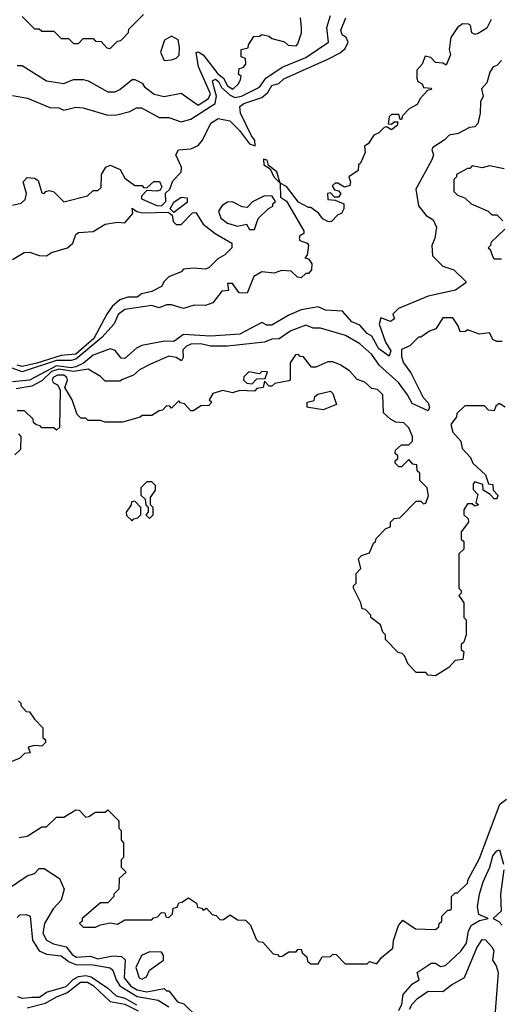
# Model space of a CAD drawing. Extents: x 2668140 to 2765664, y 823621 to 955240.
# Tile 200 of 256: x 2688625 to 2690594, y 901535 to 905557. Entities that reach past the tile are written whole.
import ezdxf

# ---------------------------------------------------------------- set-up
doc = ezdxf.new("R2010")
doc.units = 0

msp = doc.modelspace()

# ---------------------------------------------------------------- linework, layer by layer
at = {"layer": '0CON02XD'}
for points in [[(2690551.7, 905558.3), (2690535, 905522.5), (2690499.3, 905500.7), (2690485, 905497.5), (2690473.6, 905503.6), (2690467.5, 905535), (2690459.3, 905539.3), (2690435, 905540), (2690414.1, 905525.9), (2690387.5, 905485), (2690380, 905435), (2690386.4, 905413.6), (2690368.3, 905371.7), (2690355, 905380), (2690325, 905382.5), (2690305, 905402.5), (2690281.7, 905408.3), (2690270, 905375), (2690248.3, 905351.7), (2690248.3, 905318.3), (2690252.5, 905305), (2690270, 905295), (2690275, 905280), (2690307, 905277), (2690308.3, 905271.7), (2690291.7, 905268.3), (2690263.3, 905236.7), (2690249.3, 905210.7), (2690217, 905193), (2690190, 905165), (2690185, 905150), (2690180, 905150), (2690175, 905170), (2690145, 905170), (2690135, 905160), (2690131.7, 905131.7), (2690145, 905130), (2690155, 905140), (2690170, 905140), (2690167.5, 905125), (2690145, 905107.5), (2690125, 905120), (2690115, 905117.5), (2690092.5, 905095), (2690072.5, 905085), (2690049.3, 905050.7), (2690035, 905040), (2690037.5, 905015), (2690018.3, 904971.7), (2690010, 904965), (2690008.3, 904941.7), (2689970, 904915), (2689977.5, 904895), (2689975, 904880), (2689952.5, 904872.5), (2689925, 904890), (2689915, 904890), (2689901.7, 904878.3), (2689911.7, 904861.7), (2689928.3, 904858.3), (2689937, 904847), (2689928.3, 904831.7), (2689911.7, 904831.7), (2689895, 904850), (2689882.5, 904847.5), (2689885, 904822.5), (2689915, 904820), (2689950, 904805), (2689950, 904785), (2689940, 904765), (2689925, 904760), (2689898.3, 904731.7), (2689885, 904732.5), (2689863.6, 904743.6), (2689846.4, 904766.4), (2689815, 904790), (2689805, 904790), (2689765, 904812.5), (2689715.9, 904875.9), (2689690, 904890), (2689676.1, 904936.1), (2689641.7, 904961.7), (2689636.7, 904983.3), (2689622, 904988), (2689623.3, 904965), (2689648.3, 904948.3), (2689663.3, 904915), (2689690, 904890), (2689691.7, 904831.7), (2689716, 904816), (2689786.7, 904695), (2689786.1, 904683.9), (2689770, 904675), (2689767.5, 904665), (2689770, 904655), (2689800, 904645), (2689806.1, 904636.1), (2689800, 904595), (2689790, 904585), (2689805, 904580), (2689819.3, 904559.3), (2689817.5, 904535), (2689805, 904520), (2689795, 904520), (2689775, 904502.5), (2689760, 904505), (2689735, 904530), (2689695, 904532.5), (2689665, 904522.5), (2689615, 904527.5), (2689581.7, 904508.3), (2689555, 904440), (2689521.7, 904441.7), (2689495, 904480), (2689475, 904480), (2689478.3, 904451.7), (2689451.7, 904448.3), (2689415, 904400), (2689385, 904390), (2689338.3, 904391.7), (2689295, 904377.5), (2689245, 904392.5), (2689225, 904392.5), (2689195, 904380), (2689165, 904390), (2689055, 904373.8), (2689027, 904353), (2689011.2, 904315), (2688960.6, 904259.4), (2688855, 904170), (2688835, 904164.6), (2688775, 904164.7), (2688635, 904118.8), (2688594, 904134)], [(2688595, 905247.5), (2688657, 905237), (2688748.3, 905198.3), (2688785, 905197.5), (2688805, 905187.5), (2688855, 905200), (2688885, 905197.5), (2688985, 905167.5), (2689021.7, 905168.3), (2689075, 905182.5), (2689103, 905197), (2689123, 905197), (2689195, 905157.5), (2689235, 905157.5), (2689285, 905140), (2689325, 905151.2), (2689424, 905215), (2689428.9, 905245), (2689420.5, 905279.5), (2689412.5, 905307.5), (2689425, 905313.8), (2689437.1, 905305), (2689450.4, 905280.4), (2689485, 905249.4), (2689505, 905239.5), (2689531.2, 905245), (2689605, 905281.4), (2689631.2, 905318.8), (2689697.3, 905362.7), (2689795, 905403.3), (2689887.1, 905465), (2689880, 905525), (2689896, 905575)], [(2688595, 904800), (2688631.7, 904808.3), (2688647, 904823), (2688652.5, 904847.5), (2688638.8, 904895), (2688655, 904913.3), (2688685, 904910), (2688700, 904900), (2688715, 904850), (2688725, 904847.5), (2688732.5, 904855), (2688745, 904860), (2688765, 904853.8), (2688805, 904813.3), (2688901.7, 904838.3), (2688925, 904860), (2688945, 904860), (2688958.3, 904871.7), (2688960, 904925), (2688977.5, 904955), (2688995, 904963.3), (2689035.9, 904945.9), (2689055, 904910), (2689095, 904880), (2689125, 904880), (2689131.7, 904871.7), (2689145, 904870), (2689174, 904896), (2689196.1, 904896.1), (2689206.2, 904875), (2689198.8, 904861.2), (2689185, 904856.2), (2689145, 904860), (2689123, 904837), (2689122.5, 904825), (2689185, 904798.6), (2689205, 904797.5), (2689222, 904815), (2689221.2, 904848.8), (2689238.8, 904865), (2689251.2, 904898.8), (2689285.7, 904935), (2689286.9, 904955), (2689263.8, 905005), (2689274.1, 905025.9), (2689325, 905030), (2689355, 905043.8), (2689372, 905065), (2689406.2, 905135), (2689435.9, 905154.1), (2689484.2, 905144.2), (2689523.3, 905105), (2689565, 905050), (2689587.5, 905042.5), (2689586, 905065), (2689572.3, 905082.3), (2689527.5, 905175), (2689525, 905202.5), (2689541.2, 905215), (2689615, 905238.8), (2689639.5, 905260.5), (2689655, 905288.8), (2689684, 905296), (2689704.4, 905315.6), (2689884.3, 905395.7), (2689935, 905422.5), (2689955, 905440), (2689967.5, 905465), (2689960, 905485), (2689943.3, 905495), (2689937.5, 905515), (2689957.5, 905565)], [(2688615, 905370), (2688635, 905370), (2688735, 905307.5), (2688805, 905296.7), (2688845, 905312.5), (2688885, 905312.5), (2688905, 905307.5), (2688985, 905262.5), (2689015, 905262.5), (2689035, 905272.5), (2689085, 905312.5), (2689095, 905312.5), (2689125, 905297.5), (2689135, 905282.5), (2689175, 905252.5), (2689215, 905243.3), (2689285, 905256.7), (2689355, 905207.5), (2689396.7, 905235), (2689405.6, 905255), (2689355.7, 905365), (2689346.7, 905423.3), (2689355, 905426.2), (2689375, 905414), (2689435, 905336), (2689458.3, 905318.3), (2689475, 905286.7), (2689496.2, 905273.8), (2689520, 905295), (2689527, 905313), (2689530, 905325), (2689520, 905335), (2689521.7, 905358.3), (2689538.3, 905361.7), (2689550, 905375), (2689548.3, 905398.3), (2689530, 905405), (2689530, 905435), (2689558.3, 905441.7), (2689560, 905455), (2689581.7, 905488.3), (2689605, 905490), (2689615, 905497.5), (2689645, 905490), (2689655, 905480), (2689707, 905467), (2689723, 905453), (2689755, 905450), (2689761.7, 905458.3), (2689776.4, 905503.6), (2689776.7, 905525), (2689772.5, 905565)], [(2688635, 905570), (2688685, 905520), (2688705, 905520), (2688715, 905510), (2688765, 905510), (2688795, 905480), (2688825, 905480), (2688845, 905460), (2688865, 905460), (2688885, 905480), (2688925, 905480), (2688935, 905470), (2688958.3, 905468.3), (2688981.7, 905441.7), (2688995, 905440), (2689025, 905470), (2689038.3, 905471.7), (2689048.3, 905481.7), (2689070, 905505), (2689071.7, 905518.3), (2689131.7, 905578.3)], [(2689215, 905390), (2689245, 905393.8), (2689265, 905400), (2689277, 905413), (2689278.8, 905445), (2689272.5, 905475), (2689245, 905490), (2689217, 905473), (2689200, 905425), (2689215, 905390)], [(2690595, 905390), (2690575, 905370), (2690560, 905365), (2690547, 905343), (2690535, 905300), (2690512.5, 905275), (2690520, 905245), (2690508.3, 905221.7), (2690507.5, 905175), (2690497, 905133), (2690485, 905120), (2690463, 905117), (2690417, 905093), (2690380, 905085), (2690360, 905065), (2690313.3, 905035), (2690310, 905025), (2690316.7, 905005), (2690310, 904985), (2690243.8, 904865), (2690255, 904797.5), (2690287, 904757), (2690315, 904740), (2690329.3, 904709.3), (2690322.5, 904665), (2690310, 904635), (2690313, 904593), (2690355, 904550), (2690400, 904535), (2690448.3, 904488.3), (2690448.3, 904481.7), (2690407, 904453), (2690295, 904427.5), (2690173, 904377), (2690150, 904355), (2690157.5, 904335), (2690140, 904325), (2690101.2, 904338.8), (2690094.1, 904314.1), (2690120, 904240), (2690142.5, 904205), (2690135, 904182.5), (2690093.2, 904213.2), (2690065, 904263.8), (2690045, 904276), (2690015, 904308.8), (2689982.7, 904322.7), (2689945, 904366.7), (2689875, 904371.2), (2689845, 904383.8), (2689775, 904372.5), (2689725, 904350), (2689655, 904310), (2689635, 904310), (2689615, 904320), (2689525, 904272.9), (2689405, 904264), (2689295, 904271.2), (2689255, 904243.3), (2689216.4, 904243.6), (2689124.1, 904225.9), (2689102.5, 904215), (2689055, 904173.3), (2689040, 904175), (2689015.9, 904205.9), (2688995, 904213.3), (2688925, 904186.7), (2688886, 904154), (2688855, 904138.9), (2688835, 904134.6), (2688775, 904142.8), (2688665, 904084.4), (2688595, 904077.5)], [(2690605, 904947.5), (2690545, 904960), (2690515, 904952.5), (2690475, 904960), (2690465, 904950), (2690455, 904950), (2690410, 904925), (2690410, 904915), (2690400, 904905), (2690400, 904855), (2690415, 904840), (2690445, 904830), (2690470, 904805), (2690540, 904775), (2690555, 904760), (2690575, 904760), (2690600, 904735)], [(2689255, 904770), (2689240, 904785), (2689255, 904812.5), (2689285, 904832.5), (2689310, 904830), (2689309.3, 904810.7), (2689255, 904770)], [(2689585, 904700), (2689600, 904745), (2689640, 904785), (2689660, 904795), (2689660, 904805), (2689670, 904815), (2689657, 904837), (2689625, 904837.5), (2689577, 904813), (2689555, 904790), (2689535, 904793.3), (2689495, 904813.3), (2689475, 904811.2), (2689452.3, 904797.7), (2689437.5, 904775), (2689447, 904747), (2689475, 904726.7), (2689515, 904713.3), (2689551.7, 904721.7), (2689565, 904700), (2689585, 904700)], [(2688595, 904577.5), (2688643.9, 904606.1), (2688665, 904607.5), (2688705, 904593.8), (2688735, 904593.3), (2688755, 904606.7), (2688820, 904625), (2688842.5, 904645), (2688855, 904680), (2688865, 904687.5), (2688925, 904692.5), (2688975, 904722.5), (2689025, 904730), (2689055, 904727.5), (2689087.5, 904765), (2689085, 904787.5), (2689103.3, 904773.3), (2689128.3, 904768.3), (2689231.7, 904771.7), (2689248.3, 904758.3), (2689253, 904733), (2689265, 904720), (2689285, 904720), (2689331.7, 904768.3), (2689345, 904770), (2689375, 904722.5), (2689424.2, 904684.2), (2689492.5, 904645), (2689492.5, 904625), (2689463.9, 904596.1), (2689435, 904580), (2689400, 904545), (2689385, 904537.5), (2689335, 904542.5), (2689295, 904537.5), (2689285, 904527.5), (2689235, 904507.5), (2689215, 904487.5), (2689205, 904467.5), (2689165, 904446.7), (2689123, 904437), (2689105, 904423.8), (2689066.4, 904423.6), (2689035, 904413.3), (2689003.3, 904385), (2688981.2, 904355), (2688928.1, 904255), (2688855, 904190.6), (2688795, 904185.8), (2688695, 904153.5), (2688635, 904140.8), (2688615, 904146.2)], [(2690608.3, 904701.7), (2690551.7, 904648.3), (2690550, 904635), (2690540, 904625), (2690548.3, 904618.3), (2690560, 904585), (2690565, 904580), (2690595, 904580)], [(2690597, 904243), (2690575, 904242.5), (2690560, 904250), (2690545, 904277.5), (2690505, 904272.5), (2690455, 904290), (2690447, 904283), (2690425, 904282.5), (2690417, 904307), (2690395, 904340), (2690355, 904340), (2690326, 904294), (2690300, 904285), (2690265, 904260), (2690255, 904260), (2690220, 904225), (2690185, 904210), (2690185, 904180), (2690194.3, 904155), (2690224.4, 904114.4), (2690274.2, 904014.2), (2690295, 903992.5), (2690300, 903975), (2690295, 903960), (2690228.8, 903988.8), (2690210.8, 904025), (2690173.3, 904075), (2690096.2, 904145), (2690065, 904190), (2690015, 904232.5), (2689957, 904267), (2689855, 904297.5), (2689825, 904297.5), (2689795, 904310), (2689733.9, 904286.1), (2689685.8, 904254.2), (2689655, 904252), (2689625, 904240), (2689475, 904223.8), (2689405, 904223.8), (2689365, 904233.8), (2689325, 904231.2), (2689306.4, 904223.6), (2689291.7, 904208.3), (2689293, 904177), (2689286.1, 904163.9), (2689265, 904177.5), (2689235, 904182.5), (2689159.3, 904150.7), (2689115, 904127.5), (2689090, 904105), (2689045, 904087.5), (2689035, 904080), (2688975, 904080), (2688955, 904100), (2688905, 904130), (2688845, 904119.5), (2688785, 904130), (2688755, 904120.5), (2688715, 904082), (2688675, 904060.8), (2688610.9, 904049.1)], [(2690610, 903975), (2690585, 903990), (2690571.7, 903978.3), (2690565, 903960), (2690541.7, 903961.7), (2690525, 903980), (2690445, 903980), (2690411.7, 903948.3), (2690410, 903935), (2690387, 903903), (2690395, 903872.5), (2690427.5, 903835), (2690433.3, 903805), (2690468.3, 903768.3), (2690477.5, 903745), (2690528.3, 903698.3), (2690541.7, 903661.7), (2690558.3, 903658.3), (2690560, 903635), (2690580, 903615), (2690575, 903600), (2690565, 903600), (2690548.3, 903618.3), (2690520, 903635), (2690518.3, 903658.3), (2690485, 903670), (2690478.3, 903661.7), (2690478.3, 903638.3), (2690497, 903617), (2690490, 903585), (2690500, 903575), (2690485, 903570), (2690475, 903580), (2690455, 903580), (2690440, 903555), (2690440, 903535), (2690458.3, 903518.3), (2690460, 903505), (2690430, 903465), (2690430, 903435), (2690440, 903425), (2690440, 903395), (2690420, 903375), (2690420, 903235), (2690430, 903225), (2690430, 903215), (2690420, 903205), (2690440, 903175), (2690440, 903115), (2690450, 903105), (2690450, 903045), (2690440, 903015), (2690430, 903005), (2690430, 902985), (2690440, 902975), (2690436.4, 902943.6), (2690405, 902940), (2690379.3, 902910.7), (2690325, 902877.5), (2690295, 902880), (2690285, 902890), (2690245, 902890), (2690212.5, 902925), (2690198.3, 902958.3), (2690188.3, 902968.3), (2690171.7, 902971.7), (2690120, 903025), (2690120, 903045), (2690110, 903055), (2690100, 903085), (2690060, 903115), (2690060, 903125), (2690038.3, 903148.3), (2690025, 903150), (2690020, 903175), (2689990, 903235), (2689990, 903245), (2690000, 903255), (2690000, 903295), (2690020, 903315), (2690010, 903355), (2690021.7, 903368.3), (2690055, 903380), (2690071.7, 903418.3), (2690080, 903425), (2690081.7, 903438.3), (2690121.7, 903478.3), (2690140, 903485), (2690140, 903505), (2690155, 903520), (2690178.3, 903521.7), (2690245, 903590), (2690265, 903590), (2690275, 903580), (2690285, 903582.5), (2690296.1, 903613.9), (2690292.5, 903635), (2690290, 903645), (2690260, 903675), (2690260, 903705), (2690250, 903715), (2690248.3, 903738.3), (2690231.7, 903741.7), (2690215, 903760), (2690185, 903730), (2690175, 903730), (2690160, 903745), (2690160, 903755), (2690170, 903765), (2690170, 903775), (2690160, 903785), (2690161.7, 903798.3), (2690185, 903820), (2690215, 903820), (2690230, 903835), (2690230, 903855), (2690215, 903890), (2690195, 903910), (2690163, 903913), (2690140, 903925), (2690111.7, 903951.7), (2690110, 904025), (2690087, 904047), (2690065, 904050), (2690036.2, 904076.2), (2690005, 904087.5), (2689973, 904123), (2689935, 904147.5), (2689905, 904160), (2689885, 904160), (2689835, 904137.5), (2689818.3, 904138.3), (2689785, 904180), (2689771.7, 904181.7), (2689765, 904190), (2689751.7, 904188.3), (2689730, 904155), (2689730, 904085), (2689725, 904082.5), (2689668.3, 904071.7), (2689655, 904060), (2689645, 904060), (2689625, 904080), (2689620, 904055), (2689595, 904050), (2689585, 904040), (2689525, 904042.5), (2689495, 904033.3), (2689455, 904042.5), (2689415, 904030), (2689400, 904005), (2689410, 903995), (2689398.3, 903981.7), (2689365, 903980), (2689335, 903960), (2689325, 903960), (2689298.3, 903988.3), (2689281.7, 903991.7), (2689275, 904000), (2689245, 903970), (2689238.3, 903978.3), (2689225, 903980), (2689208.3, 903961.7), (2689195, 903960), (2689165, 903940), (2689125, 903940), (2689117, 903933), (2689045, 903912.5), (2688975, 903912.5), (2688955, 903920), (2688905, 903920), (2688895, 903930), (2688875, 903930), (2688860, 903945), (2688840, 904005), (2688810, 904055), (2688820, 904085), (2688817.5, 904095), (2688805, 904105.8), (2688780, 904105), (2688762.5, 904095), (2688757.5, 904085), (2688763.6, 904073.6), (2688780, 904065), (2688790, 904045), (2688788.3, 903891.7), (2688775, 903880), (2688765, 903890), (2688715, 903890), (2688708.3, 903898.3), (2688691.7, 903901.7), (2688681.7, 903911.7), (2688680, 903925), (2688645, 903960), (2688615, 903960)], [(2689575, 904070), (2689595, 904090), (2689628.3, 904091.7), (2689638.3, 904118.3), (2689615, 904120), (2689605, 904110), (2689561.7, 904118.3), (2689541.7, 904098.3), (2689540, 904085), (2689553, 904073), (2689575, 904070)], [(2689865, 903963.3), (2689805, 903972.5), (2689800, 903975), (2689800, 903995), (2689828.3, 904001.7), (2689831.7, 904018.3), (2689843, 904027), (2689895, 904040), (2689905, 904030), (2689920, 903985), (2689865, 903963.3)], [(2688620, 903865), (2688630, 903855), (2688628.3, 903801.7), (2688605, 903780)], [(2689155, 903520), (2689170, 903535), (2689170, 903565), (2689160, 903575), (2689160, 903605), (2689180, 903635), (2689180, 903655), (2689165, 903670), (2689145, 903670), (2689120, 903645), (2689120, 903615), (2689138.3, 903598.3), (2689140, 903575), (2689150, 903565), (2689150, 903545), (2689140, 903535), (2689155, 903520)], [(2689085, 903510), (2689091.7, 903518.3), (2689108.3, 903521.7), (2689120, 903535), (2689120, 903565), (2689095, 903590), (2689081.7, 903588.3), (2689080, 903575), (2689060, 903545), (2689061.7, 903531.7), (2689085, 903510)], [(2688620, 902775), (2688630, 902765), (2688630, 902755), (2688651.7, 902731.7), (2688665, 902730), (2688685, 902700), (2688720, 902665), (2688720, 902625), (2688730, 902615), (2688730, 902605), (2688715, 902590), (2688685, 902592.5), (2688660, 902585), (2688668.3, 902561.7), (2688645, 902560), (2688625, 902540), (2688555, 902510)], [(2688623, 902217), (2688655, 902222.5), (2688715, 902260), (2688735, 902260), (2688775, 902300), (2688805, 902300), (2688855, 902330), (2688868.3, 902328.3), (2688895, 902300), (2688908.3, 902301.7), (2688935, 902320), (2688975, 902320), (2688985, 902330), (2689030, 902285), (2689030, 902255), (2689040, 902245), (2689040, 902205), (2689050, 902195), (2689050, 902135), (2689040, 902125), (2689040, 902095), (2689060, 902075), (2689031.7, 902048.3), (2689030, 902005), (2689010, 901985), (2689010, 901975), (2688985, 901950), (2688955, 901950), (2688880, 901885), (2688880, 901875), (2688870, 901865), (2688885, 901850), (2688935, 901850), (2688955, 901860), (2688995, 901867.5), (2689025, 901862.5), (2689055, 901880), (2689165, 901880), (2689171.7, 901888.3), (2689188.3, 901891.7), (2689205, 901910), (2689218.3, 901908.3), (2689221.7, 901891.7), (2689235, 901890), (2689250, 901905), (2689251.7, 901928.3), (2689268.3, 901931.7), (2689275, 901950), (2689288.3, 901951.7), (2689315, 901970), (2689348.3, 901948.3), (2689351.7, 901931.7), (2689368.3, 901928.3), (2689375, 901920), (2689388.3, 901928.3), (2689411.7, 901901.7), (2689428.3, 901898.3), (2689445, 901880), (2689458.3, 901881.7), (2689485, 901900), (2689515, 901880), (2689548.3, 901878.3), (2689568.3, 901858.3), (2689591.7, 901801.7), (2689601.7, 901791.7), (2689618.3, 901788.3), (2689661.7, 901741.7), (2689678.3, 901738.3), (2689685, 901730), (2689698.3, 901731.7), (2689725, 901750), (2689755, 901750), (2689761.7, 901758.3), (2689775, 901760), (2689780, 901745), (2689798.3, 901728.3), (2689801.7, 901711.7), (2689815, 901700), (2689845, 901700), (2689861.7, 901728.3), (2689895, 901730), (2689905, 901740), (2689918.3, 901738.3), (2689955, 901700), (2690045, 901700), (2690055, 901710), (2690085, 901700), (2690103.6, 901726.4), (2690150, 901765), (2690152.5, 901795), (2690173, 901857), (2690191.7, 901878.3), (2690243, 901843), (2690325, 901840), (2690338.3, 901851.7), (2690340, 901865), (2690350, 901875), (2690350, 901895), (2690375, 901920), (2690385, 901920), (2690390, 901925), (2690390, 901975), (2690405, 901990), (2690415, 901990), (2690455, 902030), (2690457.5, 902045), (2690505, 902130), (2690587.5, 902352.5), (2690615, 902372.5)], [(2690175, 901510), (2690186.7, 901535), (2690192.5, 901575), (2690230.7, 901619.3), (2690257.5, 901635), (2690250, 901665), (2690307, 901703), (2690325, 901703.3), (2690345, 901690), (2690365, 901693.3), (2690427.7, 901752.3), (2690451.2, 901785), (2690460, 901835), (2690472.3, 901857.7), (2690505, 901877.5), (2690540, 901885), (2690502, 901902), (2690496.4, 901933.6), (2690503.8, 901985), (2690520, 902035), (2690546.7, 902095), (2690558.3, 902141.7), (2690575, 902162.5), (2690586.2, 902166.2), (2690603, 902107)], [(2688587, 902013), (2688655, 902060), (2688685, 902070), (2688705, 902090), (2688725, 902090), (2688788.3, 902048.3), (2688807.5, 902005), (2688795, 901960), (2688762.5, 901925), (2688726.7, 901865), (2688720, 901825), (2688735, 901796.7), (2688762.7, 901782.7), (2688815, 901770), (2688839.1, 901739.1), (2688857.3, 901727.3), (2688915, 901731.2), (2688945, 901720.8), (2689006.4, 901733.6), (2689040.7, 901730.7), (2689056.1, 901716.1), (2689052.7, 901642.7), (2689079.7, 901609.7), (2689105, 901594.3), (2689145, 901586), (2689215, 901600), (2689225, 901590), (2689235, 901590), (2689270, 901545), (2689296.4, 901536.4), (2689355, 901480)], [(2690603.3, 902085), (2690590, 901985), (2690593.3, 901915), (2690560, 901885), (2690583.6, 901873.6), (2690597.7, 901857.7)], [(2688615, 901890), (2688625, 901900), (2688651.7, 901901.7), (2688667.5, 901895), (2688677.7, 901797.7), (2688705, 901753.3), (2688735, 901740), (2688795, 901733.3), (2688827.9, 901707.9), (2688855, 901697.1), (2688925, 901695.6), (2688995, 901683.8), (2689006.2, 901675), (2689019.2, 901635), (2689035, 901610.8), (2689105, 901566.9), (2689191.3, 901551.3), (2689235, 901524.4)], [(2690218.8, 901515), (2690228.8, 901535), (2690251.4, 901558.6), (2690295, 901588.8), (2690355, 901586.7), (2690390, 901615), (2690442.5, 901645), (2690493.8, 901766.2), (2690515, 901800), (2690528.3, 901798.3), (2690555, 901770), (2690562.5, 901755), (2690557.5, 901715), (2690572.7, 901692.7), (2690580.6, 901665), (2690563.3, 901435)], [(2689125, 901637.5), (2689135, 901642.5), (2689143, 901647), (2689156.1, 901673.9), (2689213.3, 901715), (2689213.3, 901735), (2689205, 901747.5), (2689155, 901748.8), (2689123.3, 901735), (2689100, 901685), (2689113.6, 901643.6), (2689125, 901637.5)], [(2688616.4, 901566.4), (2688635, 901560), (2688676, 901564), (2688705.7, 901564.3), (2688735, 901584), (2688815, 901607.5), (2688843.6, 901636.4), (2688865, 901648.9), (2688895, 901653.3), (2688917.3, 901647.3), (2688985, 901601.4), (2689019.3, 901569.3), (2689055, 901560), (2689102.9, 901532.9)], [(2688655, 901520), (2688730, 901540), (2688775, 901565.8), (2688818.3, 901581.7), (2688873.3, 901625), (2688902.5, 901625), (2688925, 901612), (2688995, 901546.2), (2689055, 901535.8), (2689108.8, 901508.8)]]:
    msp.add_lwpolyline(points, dxfattribs=at)

doc.saveas('drawing.dxf')
